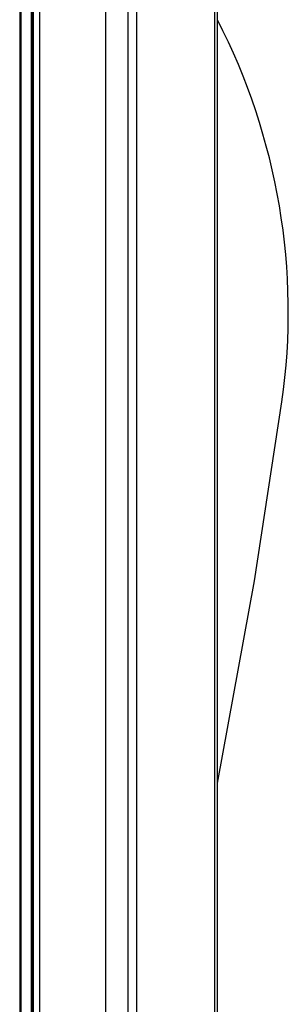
# Model space of a CAD drawing. Header units: millimetres. Extents: x 2845.84 to 2846.96, y 2905.71 to 2908.01.
# Tile 24 of 33: x 2846.5664 to 2846.6115, y 2906.6981 to 2906.8633. Entities that reach past the tile are written whole.
import ezdxf

# ---------------------------------------------------------------- set-up
doc = ezdxf.new("R2010")
doc.units = ezdxf.units.MM
doc.layers.add('SANINDUSA', color=3, linetype='Continuous')

msp = doc.modelspace()

# ---------------------------------------------------------------- linework, layer by layer
at = {"layer": 'SANINDUSA', "linetype": 'Continuous'}
for p, q in [((2846.566402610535, 2907.855976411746), (2846.566402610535, 2905.952696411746)), ((2846.566592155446, 2907.855976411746), (2846.566592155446, 2905.952696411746)), ((2846.568302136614, 2907.855976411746), (2846.568302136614, 2905.952696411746)), ((2846.568472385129, 2907.855976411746), (2846.568472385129, 2905.952696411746)), ((2846.568479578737, 2907.855976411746), (2846.568479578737, 2905.952696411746)), ((2846.568669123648, 2907.855976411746), (2846.568669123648, 2905.952696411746)), ((2846.569718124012, 2907.855976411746), (2846.569718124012, 2905.952696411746)), ((2846.569748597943, 2907.855976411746), (2846.569748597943, 2905.952696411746)), ((2846.580782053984, 2907.855976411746), (2846.580782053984, 2905.952696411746)), ((2846.584563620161, 2907.855976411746), (2846.584563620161, 2905.952696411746)), ((2846.585993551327, 2907.855976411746), (2846.585993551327, 2905.952696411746)), ((2846.599080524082, 2907.856045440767), (2846.599080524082, 2905.952614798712)), ((2846.59957667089, 2905.952696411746), (2846.59957667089, 2907.855976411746))]:
    msp.add_line(p, q, dxfattribs=at)
at = {"layer": 'SANINDUSA', "linetype": 'Continuous', "flags": 128}
msp.add_lwpolyline([(2846.59957667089, 2906.735179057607), (2846.605787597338, 2906.769170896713), (2846.610402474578, 2906.799181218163)], dxfattribs=at)
at = {"layer": 'SANINDUSA', "linetype": 'Continuous'}
msp.add_arc((2846.504395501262, 2906.814259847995), 0.1070740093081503, 351.9044482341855, 27.26105363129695, dxfattribs=at)

doc.saveas('drawing.dxf')
